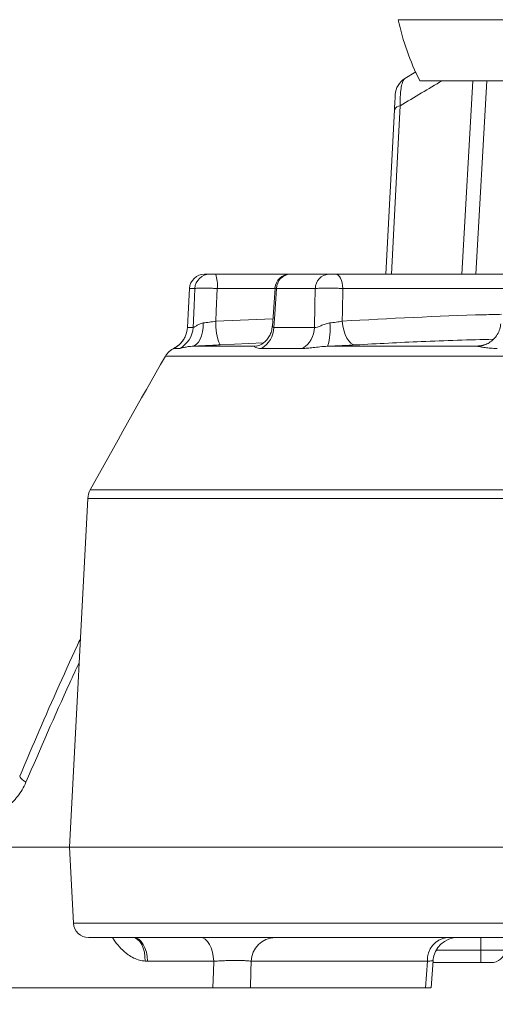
# Model space of a CAD drawing. Header units: millimetres. Extents: x 0 to 8410, y 0 to 5940.
# Tile 105 of 179: x 5195 to 5290, y 2680 to 2876. Entities that reach past the tile are written whole.
import ezdxf

# ---------------------------------------------------------------- set-up
doc = ezdxf.new("R2010")
doc.units = ezdxf.units.MM
doc.header["$LTSCALE"] = 10
doc.styles.add('SLDTEXTSTYLE0', font='TXT', dxfattribs={"width": 0.605})
doc.dimstyles.new('SLDDIMSTYLE0', dxfattribs={"dimtxt": 50, "dimasz": 50, "dimexe": 0, "dimexo": 0.0625, "dimgap": 12.5, "dimtad": 1, "dimtoh": 1, "dimdec": 1, "dimrnd": 1e-09, "dimzin": 12, "dimdsep": 46, "dimtxsty": 'SLDTEXTSTYLE0', "dimsah": 1, "dimcen": 0.09, "dimadec": 0, "dimazin": 0, "dimtfac": 1, "dimtofl": 0, "dimtmove": 0, "dimatfit": 3, "dimfxl": 0, "dimfrac": 2, "dimtolj": 1, "dimtzin": 12, "dimarcsym": 0})

# ---------------------------------------------------------------- blocks, each defined once
blk = doc.blocks.new('*D17')
at = {"color": 7, "linetype": 'Continuous', "lineweight": 0}
for p, q in [((5057.2, 3177.87), (5057.2, 2367.92)), ((5437.2, 2551.21), (5437.2, 2367.92)), ((5437.2, 2382.92), (5057.2, 2382.92))]:
    blk.add_line(p, q, dxfattribs=at)
for points in [[(5057.2, 2382.92), (5107.2, 2375.42), (5107.2, 2390.42)], [(5437.2, 2382.92), (5387.2, 2390.42), (5387.2, 2375.42)]]:
    blk.add_solid(points, dxfattribs=at)
at = {"color": 7, "linetype": 'Continuous', "lineweight": 0, "insert": (5189.92, 2447.38), "char_height": 50, "attachment_point": 1, "style": 'SLDTEXTSTYLE0'}
blk.add_mtext('380', dxfattribs=at)

msp = doc.modelspace()

# ---------------------------------------------------------------- linework, layer by layer
at = {"color": 8, "linetype": 'Continuous', "lineweight": 0}
for p, q in [((5417.2, 2875.52), (5270.65, 2875.52)), ((5283.28, 2824.87), (5285.5, 2863.37)), ((5288.3, 2863.37), (5286.07, 2824.87)), ((5230.17, 2822.03), (5229.09, 2822.03)), ((5246.13, 2822.03), (5234.63, 2822.03)), ((5254.14, 2822.03), (5246.43, 2822.03)), ((5291.62, 2822.03), (5259.62, 2822.03)), ((5234.32, 2815.53), (5245.71, 2815.98)), ((5228.68, 2814.28), (5229.81, 2814.28)), ((5245.89, 2814.28), (5253.99, 2814.28)), ((5227.11, 2810.1), (5225.96, 2810.1)), ((5229.6, 2810.53), (5242.13, 2810.53)), ((5243.77, 2811.18), (5235.17, 2810.8)), ((5251.6, 2810.1), (5243.4, 2810.1)), ((5256.58, 2810.53), (5286.37, 2810.53)), ((5374.54, 2808.53), (5224.29, 2808.53)), ((5209.33, 2781.93), (5367.74, 2781.93)), ((5367.59, 2780.22), (5208.84, 2780.22)), ((5206, 2695.71), (5365.14, 2695.71)), ((5287.1, 2690.37), (5287.1, 2692.87)), ((5287.1, 2690.37), (5278.21, 2690.37)), ((5287.1, 2690.37), (5287.1, 2687.87)), ((5233.91, 2688.13), (5220.76, 2688.13)), ((5276.46, 2688.13), (5241.38, 2688.13)), ((5276.05, 2682.87), (5276.46, 2688.13))]:
    msp.add_line(p, q, dxfattribs=at)
at = {"color": 7, "linetype": 'Continuous', "lineweight": 0}
for p, q in [((5271.98, 2863.82), (5274.14, 2865.11)), ((5417.2, 2863.37), (5274.95, 2863.37)), ((5268.18, 2824.87), (5269.89, 2857.6)), ((5232.09, 2824.87), (5233.15, 2824.87)), ((5234.26, 2824.87), (5249.1, 2824.87)), ((5249.13, 2824.87), (5249.18, 2824.87)), ((5249.18, 2824.87), (5256.78, 2824.87)), ((5258.15, 2824.87), (5294.59, 2824.87)), ((5246.13, 2822.08), (5245.61, 2814.56)), ((5226.12, 2810.18), (5226.18, 2810.21)), ((5287.7, 2810.76), (5287.57, 2810.72)), ((5208.84, 2780.22), (5205.2, 2710.87)), ((5184.35, 2710.87), (5205.2, 2710.87)), ((5205.2, 2710.87), (5206, 2695.71)), ((5205.2, 2710.87), (5364.46, 2710.87)), ((5364.62, 2692.87), (5208.99, 2692.87)), ((5277.17, 2682.87), (5277.59, 2688.26)), ((5287.1, 2687.87), (5277.56, 2687.87)), ((5289.09, 2687.87), (5287.1, 2687.87)), ((5186.13, 2682.87), (5233.75, 2682.87)), ((5241.22, 2682.87), (5276.05, 2682.87))]:
    msp.add_line(p, q, dxfattribs=at)
at = {"color": 8, "linetype": 'Continuous', "lineweight": 0, "flags": 128}
for points in [[(5271.04, 2858.4), (5270.64, 2850.82), (5269.29, 2824.87)], [(5258.15, 2824.87), (5258.43, 2824.82), (5258.69, 2824.66), (5258.94, 2824.4), (5259.16, 2824.05), (5259.35, 2823.62), (5259.49, 2823.13), (5259.58, 2822.59), (5259.62, 2822.03)], [(5229.81, 2814.28), (5230, 2818.55), (5230.17, 2822.03)], [(5234.63, 2822.03), (5234.41, 2817.51), (5234.32, 2815.53)], [(5246.43, 2822.03), (5246.08, 2816.89), (5245.89, 2814.28)], [(5253.99, 2814.28), (5254.07, 2818.55), (5254.14, 2822.03)], [(5259.62, 2822.03), (5259.53, 2817.51), (5259.49, 2815.53)], [(5231.83, 2815.16), (5231.79, 2814.25), (5231.66, 2813.39), (5231.46, 2812.61), (5231.19, 2811.92), (5230.85, 2811.35), (5230.47, 2810.92), (5230.04, 2810.64), (5229.6, 2810.53)], [(5259.49, 2815.53), (5259.6, 2814.59), (5259.79, 2813.7), (5260.06, 2812.88), (5260.39, 2812.17), (5260.79, 2811.59), (5261.22, 2811.15), (5261.68, 2810.89), (5262.15, 2810.8)], [(5287.57, 2810.72), (5287.27, 2810.64), (5286.37, 2810.53)], [(5196.52, 2723.76), (5196.11, 2724.04), (5195.78, 2724.31), (5195.53, 2724.55), (5195.36, 2724.78), (5195.28, 2724.97), (5195.3, 2725.11)], [(5217.89, 2692.87), (5218.28, 2692.77), (5218.77, 2692.49), (5219.21, 2692.05), (5219.58, 2691.47), (5219.88, 2690.76), (5220.1, 2689.96), (5220.22, 2689.08), (5220.24, 2688.16)], [(5217.93, 2692.87), (5218.46, 2692.78), (5218.98, 2692.52), (5219.46, 2692.08), (5219.88, 2691.5), (5220.23, 2690.78), (5220.5, 2689.96), (5220.68, 2689.07), (5220.76, 2688.13)], [(5231.21, 2692.87), (5231.72, 2692.78), (5232.21, 2692.52), (5232.67, 2692.08), (5233.07, 2691.5), (5233.41, 2690.78), (5233.66, 2689.96), (5233.83, 2689.07), (5233.91, 2688.13)], [(5233.75, 2682.87), (5233.85, 2686.08), (5233.91, 2688.13)], [(5241.38, 2688.13), (5241.32, 2686.08), (5241.22, 2682.87)]]:
    msp.add_lwpolyline(points, dxfattribs=at)
at = {"color": 7, "linetype": 'Continuous', "lineweight": 0, "flags": 128}
msp.add_lwpolyline([(5229.09, 2822.03), (5228.82, 2816.89), (5228.68, 2814.28)], dxfattribs=at)
at = {"color": 7, "linetype": 'Continuous', "lineweight": 0}
for centre, radius, start, end in [((5319.54, 2885.98), 50, 192.0814, 206.8881), ((5274.05, 2860.39), 4, 121.0835, 177), ((5232.09, 2821.87), 3, 90.0049, 177.0052), ((5249.1, 2821.87), 3, 89.9993, 175.9207), ((5223.69, 2814.55), 5, 337.2141, 357.0006), ((5227.76, 2806.54), 4, 114.3213, 150.0535), ((6524.03, 2059.74), 1500, 150.05347, 151.21922), ((5212.83, 2780.01), 4, 151.2192, 177), ((5208.99, 2695.87), 3, 183, 270), ((5282.54, 2687.87), 5, 90, 175.5222), ((5289.09, 2690.87), 3, 270, 350.4059)]:
    msp.add_arc(centre, radius, start, end, dxfattribs=at)
at = {"color": 8, "linetype": 'Continuous', "lineweight": 0}
for centre, radius, start, end in [((5271.12, 2857.07), 1.33, 93.2145, 156.9491), ((5233.15, 2821.88), 2.99, 90.1431, 177.1628), ((5228.62, 2822.7), 6.04, 353.5948, 21.0414), ((5249.3, 2822.01), 2.87, 92.4342, 179.5595), ((5256.96, 2822.06), 2.81, 93.6601, 180.6929), ((5224.81, 2814.54), 5, 297.3221, 357.0814), ((5244.44, 2814.9), 10.14, 176.4261, 203.8592), ((5240.85, 2814.45), 5.04, 300.3729, 358.1701), ((5248.91, 2814.4), 5.08, 302.0125, 358.6833), ((5247.04, 2813.73), 10.06, 341.4813, 8.174), ((5223.69, 2814.55), 5, 297.1162, 337.2163), ((5246.25, 2688), 4.88, 91.2768, 178.3984), ((5280.95, 2688.41), 4.49, 97.3303, 183.5908)]:
    msp.add_arc(centre, radius, start, end, dxfattribs=at)
for points, knots in [([(5271.98, 2863.82), (5271.83, 2863.73), (5271.69, 2863.55), (5271.51, 2863.13), (5271.45, 2862.97), (5271.35, 2862.6), (5271.3, 2862.39), (5271.22, 2861.92), (5271.18, 2861.66), (5271.12, 2861.11), (5271.09, 2860.81), (5271.06, 2860.18), (5271.04, 2859.85), (5271.03, 2859.14), (5271.03, 2858.78), (5271.04, 2858.4)], [0, 0, 0, 0, 0.25, 0.25, 0.375, 0.375, 0.5, 0.5, 0.625, 0.625, 0.75, 0.75, 0.875, 0.875, 1, 1, 1, 1]), ([(5279.41, 2863.37), (5278.03, 2862.56), (5275.23, 2860.91), (5272.45, 2859.25), (5271.04, 2858.4)], [0, 0, 0, 0, 0.493173, 1, 1, 1, 1]), ([(5234.63, 2822.03), (5234.36, 2822.04), (5234.1, 2822.05), (5233.57, 2822.06), (5233.31, 2822.07), (5232.8, 2822.08), (5232.56, 2822.09), (5232.09, 2822.09), (5231.86, 2822.09), (5231.45, 2822.09), (5231.26, 2822.09), (5230.92, 2822.09), (5230.76, 2822.08), (5230.51, 2822.07), (5230.41, 2822.06), (5230.25, 2822.05), (5230.19, 2822.04), (5230.17, 2822.03)], [0, 0, 0, 0, 0.125, 0.125, 0.25, 0.25, 0.375, 0.375, 0.5, 0.5, 0.625, 0.625, 0.75, 0.75, 0.875, 0.875, 1, 1, 1, 1]), ([(5246.43, 2822.03), (5246.27, 2822.05), (5246.06, 2822.07), (5246.13, 2822.08), (5246.14, 2822.08)], [0, 0, 0, 0, 0.812541, 1, 1, 1, 1]), ([(5259.62, 2822.03), (5259.39, 2822.04), (5259.15, 2822.05), (5258.65, 2822.06), (5258.39, 2822.07), (5257.86, 2822.08), (5257.6, 2822.09), (5257.07, 2822.09), (5256.81, 2822.09), (5256.3, 2822.09), (5256.06, 2822.09), (5255.58, 2822.09), (5255.36, 2822.08), (5254.95, 2822.07), (5254.76, 2822.06), (5254.42, 2822.05), (5254.27, 2822.04), (5254.14, 2822.03)], [0, 0, 0, 0, 0.125, 0.125, 0.25, 0.25, 0.375, 0.375, 0.5, 0.5, 0.625, 0.625, 0.75, 0.75, 0.875, 0.875, 1, 1, 1, 1]), ([(5259.49, 2815.53), (5268.93, 2816.04), (5279.5, 2816.62), (5290.1, 2816.86), (5291.23, 2816.89)], [0, 0, 0, 0, 0.892592, 1, 1, 1, 1]), ([(5229.81, 2814.28), (5229.84, 2814.26), (5229.91, 2814.29), (5230.08, 2814.39), (5230.15, 2814.43), (5230.29, 2814.52), (5230.37, 2814.57), (5230.63, 2814.73), (5230.84, 2814.85), (5231.29, 2815.04), (5231.54, 2815.12), (5231.83, 2815.16)], [0, 0, 0, 0, 0.25, 0.25, 0.375, 0.375, 0.5, 0.5, 0.75, 0.75, 1, 1, 1, 1]), ([(5231.83, 2815.16), (5232.02, 2815.18), (5232.21, 2815.2), (5232.62, 2815.26), (5232.83, 2815.29), (5233.47, 2815.38), (5233.89, 2815.45), (5234.32, 2815.53)], [0, 0, 0, 0, 0.25, 0.25, 0.5, 0.5, 1, 1, 1, 1]), ([(5245.63, 2814.55), (5245.62, 2814.49), (5245.57, 2814.33), (5245.73, 2814.26), (5245.87, 2814.28), (5245.89, 2814.28)], [0, 0, 0, 0, 0.325973, 0.869289, 1, 1, 1, 1]), ([(5253.99, 2814.28), (5254.14, 2814.26), (5254.33, 2814.29), (5254.66, 2814.39), (5254.77, 2814.43), (5255.01, 2814.52), (5255.14, 2814.57), (5255.52, 2814.73), (5255.8, 2814.85), (5256.37, 2815.04), (5256.68, 2815.12), (5257, 2815.16)], [0, 0, 0, 0, 0.25, 0.25, 0.375, 0.375, 0.5, 0.5, 0.75, 0.75, 1, 1, 1, 1]), ([(5257, 2815.16), (5257.22, 2815.18), (5257.43, 2815.2), (5257.86, 2815.26), (5258.08, 2815.29), (5258.71, 2815.38), (5259.11, 2815.45), (5259.49, 2815.53)], [0, 0, 0, 0, 0.25, 0.25, 0.5, 0.5, 1, 1, 1, 1]), ([(5289.6, 2811.93), (5284.81, 2811.8), (5275.65, 2811.54), (5266.51, 2811.04), (5262.15, 2810.8)], [0, 0, 0, 0, 0.523252, 1, 1, 1, 1]), ([(5225.96, 2810.1), (5225.95, 2810.1), (5225.94, 2810.11), (5226.15, 2810.19), (5226.18, 2810.2)], [0, 0, 0, 0, 0.848947, 1, 1, 1, 1]), ([(5229.6, 2810.53), (5229.21, 2810.51), (5228.89, 2810.47), (5228.33, 2810.37), (5228.09, 2810.31), (5227.69, 2810.21), (5227.53, 2810.17), (5227.27, 2810.11), (5227.17, 2810.1), (5227.11, 2810.1)], [0, 0, 0, 0, 0.25, 0.25, 0.5, 0.5, 0.75, 0.75, 1, 1, 1, 1]), ([(5243.4, 2810.1), (5243.15, 2810.1), (5242.93, 2810.11), (5242.56, 2810.17), (5242.4, 2810.21), (5242.16, 2810.31), (5242.08, 2810.37), (5242.02, 2810.47), (5242.03, 2810.51), (5242.13, 2810.53)], [0, 0, 0, 0, 0.25, 0.25, 0.5, 0.5, 0.75, 0.75, 1, 1, 1, 1]), ([(5256.58, 2810.53), (5256.03, 2810.51), (5255.53, 2810.47), (5254.59, 2810.37), (5254.14, 2810.31), (5253.32, 2810.21), (5252.94, 2810.17), (5252.23, 2810.11), (5251.9, 2810.1), (5251.6, 2810.1)], [0, 0, 0, 0, 0.25, 0.25, 0.5, 0.5, 0.75, 0.75, 1, 1, 1, 1]), ([(5262.15, 2810.8), (5261.31, 2810.75), (5260.41, 2810.7), (5258.98, 2810.63), (5258.5, 2810.61), (5257.54, 2810.57), (5257.06, 2810.55), (5256.58, 2810.53)], [0, 0, 0, 0, 0.5, 0.5, 0.75, 0.75, 1, 1, 1, 1]), ([(5286.37, 2810.53), (5286.4, 2810.54), (5286.55, 2810.58), (5286.99, 2810.63), (5287.35, 2810.66)], [0, 0, 0, 0, 0.1911297, 1, 1, 1, 1]), ([(5290.35, 2810.1), (5289.89, 2810.1), (5289.47, 2810.11), (5288.66, 2810.17), (5288.28, 2810.21), (5287.6, 2810.31), (5287.28, 2810.37), (5286.75, 2810.47), (5286.52, 2810.51), (5286.37, 2810.53)], [0, 0, 0, 0, 0.25, 0.25, 0.5, 0.5, 0.75, 0.75, 1, 1, 1, 1]), ([(5207.13, 2747.58), (5206.5, 2746.23), (5202.84, 2738.35), (5199.39, 2730.37), (5196.52, 2723.76)], [0, 0, 0, 0, 0.170456, 1, 1, 1, 1]), ([(5196.52, 2723.76), (5196.07, 2722.72), (5195.52, 2721.79), (5194.7, 2720.75), (5194.53, 2720.55), (5194.18, 2720.16), (5194, 2719.98), (5193.46, 2719.45), (5193.07, 2719.12), (5192.48, 2718.69), (5192.28, 2718.56), (5191.86, 2718.3), (5191.65, 2718.18), (5191.02, 2717.85), (5190.59, 2717.67), (5189.72, 2717.38), (5189.28, 2717.27), (5188.38, 2717.12), (5187.93, 2717.08), (5187.48, 2717.08)], [0, 0, 0, 0, 0.25, 0.25, 0.3125, 0.3125, 0.375, 0.375, 0.5, 0.5, 0.5625, 0.5625, 0.625, 0.625, 0.75, 0.75, 0.875, 0.875, 1, 1, 1, 1]), ([(5220.24, 2688.16), (5219.88, 2688.21), (5218.7, 2688.38), (5217.03, 2689.22), (5215.43, 2690.63), (5214.4, 2691.82), (5213.91, 2692.63), (5213.77, 2692.87)], [0, 0, 0, 0, 0.141824, 0.458443, 0.682174, 0.906344, 1, 1, 1, 1]), ([(5292.05, 2690.37), (5292.05, 2690.37), (5292.02, 2690.37), (5291.89, 2690.37), (5291.8, 2690.37), (5291.43, 2690.37), (5291.07, 2690.37), (5290.38, 2690.37), (5290.12, 2690.37), (5289.58, 2690.37), (5289.3, 2690.37), (5288.7, 2690.37), (5288.38, 2690.37), (5287.75, 2690.37), (5287.42, 2690.37), (5287.1, 2690.37)], [0, 0, 0, 0, 0.125, 0.125, 0.25, 0.25, 0.5, 0.5, 0.625, 0.625, 0.75, 0.75, 0.875, 0.875, 1, 1, 1, 1]), ([(5241.38, 2688.13), (5241.26, 2688.16), (5241.11, 2688.18), (5240.72, 2688.22), (5240.49, 2688.24), (5240.09, 2688.26), (5239.95, 2688.27), (5239.66, 2688.28), (5239.5, 2688.29), (5239.02, 2688.3), (5238.68, 2688.3), (5237.96, 2688.3), (5237.58, 2688.3), (5236.82, 2688.28), (5236.43, 2688.27), (5235.67, 2688.24), (5235.29, 2688.22), (5234.57, 2688.18), (5234.23, 2688.16), (5233.91, 2688.13)], [0, 0, 0, 0, 0.125, 0.125, 0.25, 0.25, 0.3125, 0.3125, 0.375, 0.375, 0.5, 0.5, 0.625, 0.625, 0.75, 0.75, 0.875, 0.875, 1, 1, 1, 1]), ([(5277.56, 2688.26), (5277.51, 2688.25), (5277.41, 2688.23), (5276.78, 2688.16), (5276.46, 2688.13)], [0, 0, 0, 0, 0.4980786, 1, 1, 1, 1])]:
    msp.add_open_spline(points, degree=3, knots=knots, dxfattribs=at)
at = {"color": 7, "linetype": 'Continuous', "lineweight": 0}
for points, knots in [([(5269.89, 2857.6), (5269.91, 2857.84), (5269.92, 2858.07), (5269.94, 2858.52), (5269.95, 2858.73), (5269.97, 2859.12), (5269.98, 2859.3), (5270, 2859.62), (5270.01, 2859.77), (5270.02, 2860.02), (5270.03, 2860.13), (5270.04, 2860.31), (5270.04, 2860.38), (5270.05, 2860.55), (5270.05, 2860.6), (5270.05, 2860.6)], [0, 0, 0, 0, 0.125, 0.125, 0.25, 0.25, 0.375, 0.375, 0.5, 0.5, 0.625, 0.625, 0.75, 0.75, 1, 1, 1, 1]), ([(5233.15, 2824.87), (5233.16, 2824.87), (5233.2, 2824.87), (5233.33, 2824.87), (5233.41, 2824.87), (5233.62, 2824.87), (5233.74, 2824.87), (5233.99, 2824.87), (5234.13, 2824.87), (5234.26, 2824.87)], [0, 0, 0, 0, 0.25, 0.25, 0.5, 0.5, 0.75, 0.75, 1, 1, 1, 1]), ([(5256.78, 2824.87), (5256.84, 2824.87), (5256.93, 2824.87), (5257.13, 2824.87), (5257.25, 2824.87), (5257.51, 2824.87), (5257.64, 2824.87), (5257.9, 2824.87), (5258.03, 2824.87), (5258.15, 2824.87)], [0, 0, 0, 0, 0.25, 0.25, 0.5, 0.5, 0.75, 0.75, 1, 1, 1, 1]), ([(5245.58, 2814.56), (5245.54, 2814.21), (5245.45, 2813.51), (5245.04, 2812.59), (5244.52, 2811.82), (5243.92, 2811.25), (5243.32, 2810.86), (5242.81, 2810.64), (5242.45, 2810.55), (5242.35, 2810.55), (5242.31, 2810.55)], [0, 0, 0, 0, 0.146362, 0.286899, 0.420234, 0.548358, 0.67443, 0.796782, 0.927796, 1, 1, 1, 1]), ([(5291.04, 2815.02), (5291.02, 2814.76), (5290.96, 2814.1), (5290.55, 2813.09), (5289.87, 2812.11), (5289.01, 2811.37), (5288.26, 2810.94), (5287.81, 2810.81), (5287.68, 2810.78)], [0, 0, 0, 0, 0.1378885, 0.3412136, 0.5552926, 0.7496461, 0.9284711, 1, 1, 1, 1]), ([(5228.28, 2812.62), (5228.25, 2812.54), (5228.14, 2812.21), (5227.82, 2811.71), (5227.38, 2811.16), (5226.95, 2810.75), (5226.59, 2810.47), (5226.35, 2810.32), (5226.22, 2810.24), (5226.13, 2810.19), (5226.08, 2810.17), (5226.1, 2810.17), (5226.1, 2810.17)], [0, 0, 0, 0, 0.053942, 0.238531, 0.40183, 0.540596, 0.647506, 0.721277, 0.775654, 0.842523, 0.951542, 1, 1, 1, 1]), ([(5235.17, 2810.8), (5234.2, 2810.75), (5233.25, 2810.7), (5231.82, 2810.63), (5231.35, 2810.61), (5230.45, 2810.57), (5230.02, 2810.55), (5229.6, 2810.53)], [0, 0, 0, 0, 0.5, 0.5, 0.75, 0.75, 1, 1, 1, 1]), ([(5287.57, 2810.72), (5287.53, 2810.71), (5287.38, 2810.67), (5287.25, 2810.64), (5287.23, 2810.64), (5287.22, 2810.64)], [0, 0, 0, 0, 0.177196, 0.550418, 1, 1, 1, 1]), ([(5207.38, 2752.33), (5207.18, 2751.9), (5204.16, 2745.41), (5200.14, 2736.34), (5196.44, 2727.64), (5195.35, 2725.09)], [0, 0, 0, 0, 0.047231, 0.721092, 1, 1, 1, 1]), ([(5241.22, 2682.87), (5241.1, 2682.87), (5240.95, 2682.87), (5240.56, 2682.87), (5240.32, 2682.87), (5239.8, 2682.87), (5239.5, 2682.87), (5238.86, 2682.87), (5238.52, 2682.87), (5237.8, 2682.87), (5237.42, 2682.87), (5236.85, 2682.87), (5236.66, 2682.87), (5236.28, 2682.87), (5236.09, 2682.87), (5235.52, 2682.87), (5235.14, 2682.87), (5234.42, 2682.87), (5234.08, 2682.87), (5233.75, 2682.87)], [0, 0, 0, 0, 0.125, 0.125, 0.25, 0.25, 0.375, 0.375, 0.5, 0.5, 0.625, 0.625, 0.6875, 0.6875, 0.75, 0.75, 0.875, 0.875, 1, 1, 1, 1]), ([(5277.11, 2682.87), (5277.08, 2682.87), (5277.01, 2682.87), (5276.39, 2682.87), (5276.05, 2682.87)], [0, 0, 0, 0, 0.449456, 1, 1, 1, 1])]:
    msp.add_open_spline(points, degree=3, knots=knots, dxfattribs=at)
at = {"color": 8, "linetype": 'Continuous', "lineweight": 0}
msp.add_open_spline([(5220.76, 2688.13), (5220.59, 2688.13), (5220.41, 2688.14), (5220.24, 2688.16)], degree=3, dxfattribs=at)

# ---------------------------------------------------------------- dimensions: what is measured, and where the dimension line sits
at = {"color": 7, "linetype": 'Continuous', "lineweight": 0}
dim = msp.add_linear_dim(base=(5057.2, 2382.92), p1=(5437.2, 2551.21), p2=(5057.2, 3177.87), dimstyle='SLDDIMSTYLE0', dxfattribs=at)
dim.commit()
dim.dimension.update_dxf_attribs({"geometry": '*D17', "text_midpoint": (5247.2, 2382.92), "dimtype": 160})

doc.saveas('drawing.dxf')
